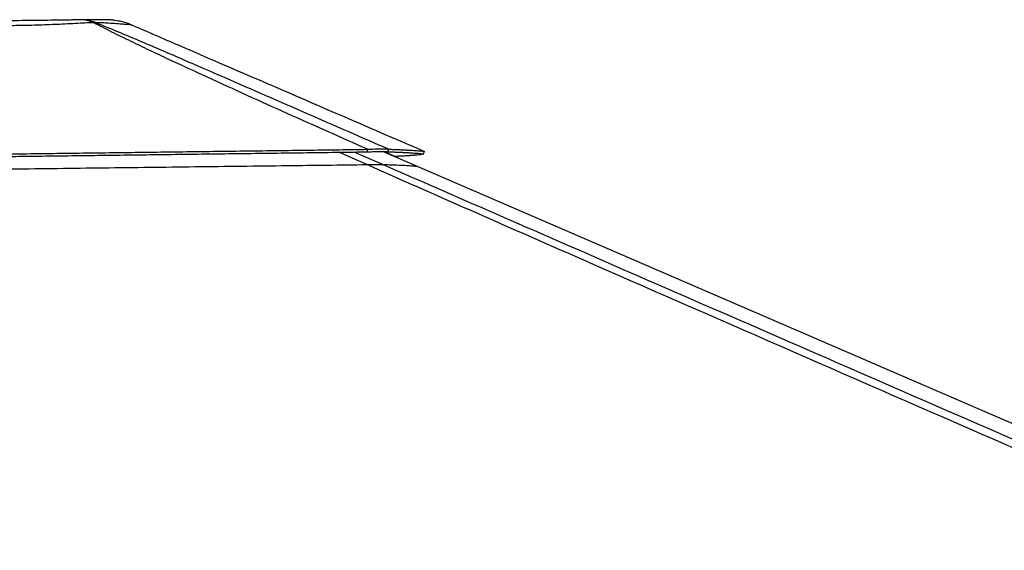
# Model space of a CAD drawing. Header units: millimetres. Extents: x 10 to 10348, y 8 to 8288.
# Tile 73 of 129: x 5151 to 5872, y 3404 to 3793. Entities that reach past the tile are written whole.
import ezdxf

# ---------------------------------------------------------------- set-up
doc = ezdxf.new("R2010")
doc.units = ezdxf.units.MM

msp = doc.modelspace()

# ---------------------------------------------------------------- linework, layer by layer
at = {"color": 7, "linetype": 'Continuous', "lineweight": 25}
for p, q in [((5195.39, 3792.96), (5195.11, 3792.96)), ((5204.45, 3790.84), (5206.19, 3790.84)), ((5233.1, 3789.01), (5233.11, 3789)), ((5405.43, 3696.15), (5405.53, 3698.01)), ((5417.03, 3696.44), (5442.43, 3685.46))]:
    msp.add_line(p, q, dxfattribs=at)
at = {"color": 8, "linetype": 'Continuous', "lineweight": 25}
for p, q in [((5404.9, 3686.82), (5384.52, 3695.88)), ((5395.97, 3696.03), (5416.87, 3686.89)), ((5425.71, 3692.74), (5417.3, 3696.43))]:
    msp.add_line(p, q, dxfattribs=at)
at = {"color": 7, "linetype": 'Continuous', "lineweight": 25, "flags": 128}
for points in [[(5446.4, 3694.64), (5446.8, 3695.55), (5447.2, 3696.47)], [(5442.43, 3685.46), (5893.94, 3490.31), (6552.9, 3205.5), (6558.17, 3203.23)]]:
    msp.add_lwpolyline(points, dxfattribs=at)
at = {"color": 8, "linetype": 'Continuous', "lineweight": 25}
for centre, radius, start, end in [((5195.17, 3771.61), 21.35, 64.2399, 90.10293), ((5195.47, 3764.79), 28.17, 67.64003, 90.33897)]:
    msp.add_arc(centre, radius, start, end, dxfattribs=at)
at = {"color": 7, "linetype": 'Continuous', "lineweight": 25}
for points, knots in [([(5204.45, 3790.84), (5203.52, 3790.79), (5200.53, 3790.63), (5195.01, 3790.34), (5187.71, 3789.96), (5180.24, 3789.59), (5172.73, 3789.27), (5165.3, 3789), (5158.07, 3788.79), (5151.14, 3788.65), (5146.77, 3788.6), (5144.58, 3788.58)], [0, 0, 0, 0, 0.059298, 0.192007, 0.325057, 0.457727, 0.573536, 0.689605, 0.805396, 0.902691, 1, 1, 1, 1]), ([(5144.63, 3792.43), (5148.06, 3792.48), (5154.65, 3792.56), (5164.28, 3792.67), (5172.08, 3792.75), (5178.33, 3792.82), (5183.2, 3792.86), (5186.28, 3792.89), (5187.83, 3792.9)], [0, 0, 0, 0, 0.22467, 0.431703, 0.641563, 0.760193, 0.878818, 1, 1, 1, 1]), ([(5195.13, 3792.96), (5195.05, 3792.96), (5193.79, 3792.95), (5191.56, 3792.93), (5189.3, 3792.92), (5188.31, 3792.91)], [0, 0, 0, 0, 0.039589, 0.58121, 1, 1, 1, 1]), ([(5219.92, 3792.55), (5219.5, 3792.6), (5218.63, 3792.69), (5217.51, 3792.78), (5216.43, 3792.84), (5215.3, 3792.89), (5214.08, 3792.93), (5212.67, 3792.95), (5210.98, 3792.97), (5209.06, 3792.98), (5207.04, 3792.99), (5204.89, 3792.99), (5202.49, 3792.99), (5199.7, 3792.98), (5197.28, 3792.97), (5195.73, 3792.96), (5195.3, 3792.96)], [0, 0, 0, 0, 0.0381772, 0.0807807, 0.1278558, 0.1837465, 0.258444, 0.3487287, 0.447919, 0.5409153, 0.6295924, 0.707161, 0.7879242, 0.8727968, 0.9648146, 1, 1, 1, 1]), ([(5405.53, 3698.01), (5385.88, 3706.77), (5356.4, 3719.9), (5317.35, 3737.5), (5288.41, 3750.67), (5264.64, 3761.66), (5246.01, 3770.42), (5232, 3777.13), (5217.97, 3783.98), (5208.96, 3788.55), (5204.45, 3790.84)], [0, 0, 0, 0, 0.285603, 0.428411, 0.57122, 0.71153, 0.781704, 0.851877, 0.925906, 1, 1, 1, 1]), ([(5206.19, 3790.84), (5206.94, 3790.55), (5213.1, 3788.14), (5224.38, 3783.53), (5245.07, 3774.8), (5270.47, 3763.86), (5310.86, 3746.26), (5361.12, 3724.32), (5401.13, 3706.83), (5421.14, 3698.09)], [0, 0, 0, 0, 0.009709, 0.078971, 0.148245, 0.288662, 0.429091, 0.714542, 1, 1, 1, 1]), ([(5233.11, 3789), (5233.06, 3789.01), (5232.9, 3789.03), (5231.92, 3789.14), (5229.74, 3789.35), (5226.41, 3789.65), (5221.81, 3790.01), (5216.52, 3790.35), (5211.25, 3790.63), (5207.87, 3790.77), (5206.19, 3790.84)], [0, 0, 0, 0, 0.057569, 0.19508, 0.333038, 0.470574, 0.628658, 0.786765, 0.893381, 1, 1, 1, 1]), ([(5233.1, 3789.01), (5230.66, 3789.96), (5226.39, 3791.63), (5221.85, 3792.17), (5219.9, 3792.41)], [0, 0, 0, 0, 0.570403, 1, 1, 1, 1]), ([(5233.11, 3789), (5244.31, 3784.16), (5284.24, 3766.9), (5355.61, 3736.06), (5415.77, 3710.06), (5447.19, 3696.47)], [0, 0, 0, 0, 0.1569893, 0.5596025, 1, 1, 1, 1]), ([(5144.84, 3694.66), (5159.51, 3694.84), (5188.75, 3695.21), (5232.37, 3695.77), (5268.82, 3696.24), (5298.12, 3696.62), (5320.32, 3696.91), (5342.16, 3697.19), (5363.64, 3697.47), (5384.73, 3697.74), (5398.64, 3697.92), (5405.53, 3698.01)], [0, 0, 0, 0, 0.167775, 0.334595, 0.499922, 0.586386, 0.671688, 0.755755, 0.838527, 0.919956, 1, 1, 1, 1]), ([(5144.85, 3692.82), (5159.5, 3693.01), (5188.73, 3693.38), (5232.33, 3693.93), (5268.77, 3694.4), (5298.05, 3694.77), (5320.25, 3695.06), (5342.08, 3695.34), (5363.55, 3695.61), (5384.63, 3695.88), (5398.53, 3696.06), (5405.43, 3696.15)], [0, 0, 0, 0, 0.167779, 0.334599, 0.499921, 0.586385, 0.671686, 0.755751, 0.838523, 0.919953, 1, 1, 1, 1]), ([(5405.43, 3696.15), (5406.33, 3696.19), (5408.1, 3696.27), (5410.65, 3696.36), (5413.01, 3696.43), (5415.16, 3696.45), (5417, 3696.45), (5419, 3696.39), (5419.86, 3696.29), (5420.43, 3696.22)], [0, 0, 0, 0, 0.126072, 0.246462, 0.374254, 0.499687, 0.625329, 0.753725, 1, 1, 1, 1]), ([(5405.53, 3698.01), (5406.46, 3698.06), (5408.29, 3698.16), (5410.91, 3698.26), (5413.35, 3698.34), (5415.58, 3698.37), (5417.5, 3698.35), (5419.05, 3698.3), (5420.29, 3698.21), (5420.85, 3698.13), (5421.14, 3698.09)], [0, 0, 0, 0, 0.125592, 0.245859, 0.37381, 0.499564, 0.625513, 0.75403, 0.874267, 1, 1, 1, 1]), ([(5420.43, 3696.22), (5420.54, 3696.53), (5420.78, 3697.16), (5421.02, 3697.78), (5421.14, 3698.09)], [0, 0, 0, 0, 0.499955, 1, 1, 1, 1]), ([(5420.43, 3696.22), (5421.66, 3696.18), (5424.15, 3696.09), (5427.62, 3695.95), (5430.23, 3695.84), (5432.09, 3695.75), (5433.28, 3695.69), (5434.44, 3695.63), (5435.57, 3695.57), (5436.64, 3695.51), (5438.8, 3695.38), (5441.64, 3695.18), (5444.59, 3694.91), (5445.8, 3694.73), (5446.4, 3694.64)], [0, 0, 0, 0, 0.088267, 0.178895, 0.271862, 0.309017, 0.346524, 0.384379, 0.422579, 0.46112, 0.499984, 0.664576, 0.83141, 1, 1, 1, 1]), ([(5421.14, 3698.09), (5422.37, 3698.04), (5424.87, 3697.95), (5428.36, 3697.81), (5430.98, 3697.69), (5432.84, 3697.6), (5434.04, 3697.54), (5435.21, 3697.48), (5436.33, 3697.42), (5437.41, 3697.36), (5439.57, 3697.23), (5442.42, 3697.02), (5445.38, 3696.75), (5446.59, 3696.56), (5447.2, 3696.47)], [0, 0, 0, 0, 0.088263, 0.178889, 0.271856, 0.309012, 0.346519, 0.384374, 0.422575, 0.461117, 0.49998, 0.664575, 0.831412, 1, 1, 1, 1]), ([(5446.4, 3694.64), (5446.26, 3694.56), (5445.98, 3694.41), (5444.87, 3694.19), (5443.15, 3693.95), (5441.51, 3693.78), (5440.46, 3693.69), (5440.26, 3693.67), (5440.04, 3693.65), (5439.81, 3693.63), (5439.57, 3693.61), (5439.32, 3693.59), (5438.89, 3693.56), (5438.24, 3693.51), (5437.42, 3693.44), (5436.61, 3693.39), (5435.82, 3693.33), (5434.96, 3693.27), (5434.03, 3693.21), (5432.9, 3693.14), (5431.61, 3693.06), (5430.23, 3692.98), (5428.94, 3692.91), (5427.76, 3692.85), (5426.7, 3692.79), (5426.02, 3692.75), (5425.71, 3692.74)], [0, 0, 0, 0, 0.119562, 0.242934, 0.369848, 0.499951, 0.509191, 0.518731, 0.528632, 0.538894, 0.549515, 0.560494, 0.57183, 0.604837, 0.640513, 0.667613, 0.696046, 0.725799, 0.757394, 0.790284, 0.835657, 0.8768, 0.91376, 0.946585, 0.975318, 1, 1, 1, 1]), ([(5144.88, 3683.64), (5156.07, 3683.79), (5178.45, 3684.07), (5212, 3684.49), (5245.52, 3684.9), (5279.17, 3685.31), (5312.94, 3685.72), (5345.25, 3686.11), (5375.9, 3686.48), (5395.24, 3686.7), (5404.9, 3686.82)], [0, 0, 0, 0, 0.128394, 0.256787, 0.385317, 0.513846, 0.644473, 0.775143, 0.887559, 1, 1, 1, 1]), ([(5404.9, 3686.82), (5405.71, 3686.83), (5407.33, 3686.85), (5409.64, 3686.87), (5411.76, 3686.89), (5413.51, 3686.9), (5414.84, 3686.9), (5416.13, 3686.9), (5416.58, 3686.9), (5416.87, 3686.89)], [0, 0, 0, 0, 0.134325, 0.268458, 0.404226, 0.539882, 0.657211, 0.774644, 1, 1, 1, 1]), ([(6578.7, 3173.96), (6578.24, 3174.16), (6414.49, 3245.51), (6179.63, 3347.83), (5847.08, 3492.89), (5648.62, 3579.62), (5492.2, 3648.24), (5434, 3673.96), (5404.9, 3686.82)], [0, 0, 0, 0, 0.0011722, 0.418007, 0.5995519, 0.8505062, 0.9252531, 1, 1, 1, 1]), ([(5416.87, 3686.89), (5418.38, 3686.84), (5421.4, 3686.75), (5426.46, 3686.58), (5431.76, 3686.35), (5436.62, 3686.07), (5440.29, 3685.78), (5441.72, 3685.56), (5442.43, 3685.46)], [0, 0, 0, 0, 0.110694, 0.221407, 0.41577, 0.610256, 0.805071, 1, 1, 1, 1])]:
    msp.add_open_spline(points, degree=3, knots=knots, dxfattribs=at)
at = {"color": 8, "linetype": 'Continuous', "lineweight": 25}
msp.add_open_spline([(5416.87, 3686.89), (5446.33, 3674.02), (5505.25, 3648.28), (5662.6, 3579.63), (5987.34, 3438.12), (6308.35, 3298.34), (6530.97, 3201.42), (6556.84, 3190.15)], degree=3, knots=[0, 0, 0, 0, 0.077241, 0.154483, 0.413598, 0.931844, 1, 1, 1, 1], dxfattribs=at)

doc.saveas('drawing.dxf')
